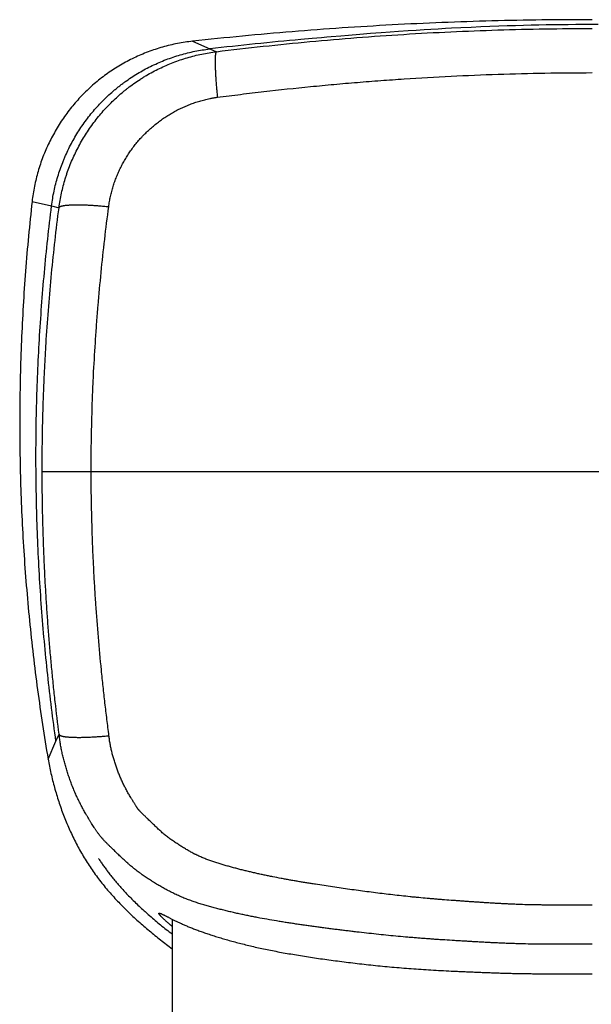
# Model space of a CAD drawing. Header units: millimetres. Extents: x -61 to 480, y -58 to 322.
# Tile 14 of 22: x 10 to 24, y 274 to 298. Entities that reach past the tile are written whole.
import ezdxf

# ---------------------------------------------------------------- set-up
doc = ezdxf.new("R2010")
doc.units = ezdxf.units.MM
doc.header["$LTSCALE"] = 23.1
doc.layers.get('0').update_dxf_attribs({"linetype": 'CONTINUOUS'})

msp = doc.modelspace()

# ---------------------------------------------------------------- linework, layer by layer
at = {"color": 7, "linetype": 'CONTINUOUS'}
for p, q in [((18.31, 297.377), (18.057, 297.357)), ((18.564, 297.397), (18.31, 297.377)), ((18.779, 297.413), (18.564, 297.397)), ((18.971, 297.426), (18.779, 297.413)), ((19.199, 297.442), (18.971, 297.426)), ((19.396, 297.455), (19.199, 297.442)), ((19.579, 297.467), (19.396, 297.455)), ((19.743, 297.477), (19.579, 297.467)), ((19.91, 297.486), (19.743, 297.477)), ((20.088, 297.496), (19.91, 297.486)), ((20.226, 297.503), (20.088, 297.496)), ((20.446, 297.515), (20.226, 297.503)), ((20.694, 297.526), (20.446, 297.515)), ((20.922, 297.536), (20.694, 297.526)), ((21.138, 297.545), (20.922, 297.536)), ((21.351, 297.552), (21.138, 297.545)), ((21.544, 297.559), (21.351, 297.552)), ((21.744, 297.565), (21.544, 297.559)), ((21.934, 297.57), (21.744, 297.565)), ((22.114, 297.574), (21.934, 297.57)), ((22.298, 297.578), (22.114, 297.574)), ((22.468, 297.582), (22.298, 297.578)), ((22.641, 297.584), (22.468, 297.582)), ((22.815, 297.587), (22.641, 297.584)), ((22.991, 297.588), (22.815, 297.587)), ((23.168, 297.59), (22.991, 297.588)), ((23.345, 297.591), (23.168, 297.59)), ((23.522, 297.591), (23.345, 297.591)), ((23.699, 297.591), (23.522, 297.591)), ((16.932, 297.26), (16.665, 297.237)), ((17.153, 297.279), (16.932, 297.26)), ((17.277, 297.29), (17.153, 297.279)), ((17.384, 297.3), (17.277, 297.29)), ((17.606, 297.319), (17.384, 297.3)), ((17.79, 297.335), (17.606, 297.319)), ((18.057, 297.357), (17.79, 297.335)), ((11.891, 277.842), (11.905, 277.822)), ((11.905, 277.822), (11.918, 277.802)), ((11.918, 277.802), (11.931, 277.783)), ((11.931, 277.783), (11.944, 277.764)), ((11.944, 277.764), (11.958, 277.744)), ((11.958, 277.744), (11.971, 277.725)), ((11.971, 277.725), (11.985, 277.706)), ((11.985, 277.706), (11.998, 277.687)), ((11.998, 277.687), (12.013, 277.666)), ((12.013, 277.666), (12.028, 277.646)), ((12.028, 277.646), (12.044, 277.624)), ((12.044, 277.624), (12.06, 277.603)), ((12.06, 277.603), (12.074, 277.583)), ((12.095, 277.556), (12.111, 277.535)), ((12.111, 277.535), (12.129, 277.511)), ((12.129, 277.511), (12.146, 277.49)), ((12.146, 277.49), (12.166, 277.465)), ((12.166, 277.465), (12.182, 277.445)), ((12.182, 277.445), (12.198, 277.425)), ((12.198, 277.425), (12.217, 277.402)), ((12.217, 277.402), (12.236, 277.378)), ((12.236, 277.378), (12.256, 277.355)), ((12.256, 277.355), (12.274, 277.333)), ((12.274, 277.333), (12.292, 277.312)), ((12.292, 277.312), (12.308, 277.293)), ((12.308, 277.293), (12.324, 277.274)), ((12.324, 277.274), (12.339, 277.257)), ((12.339, 277.257), (12.361, 277.231)), ((12.361, 277.231), (12.383, 277.207)), ((12.383, 277.207), (12.403, 277.185)), ((12.403, 277.185), (12.428, 277.157)), ((12.428, 277.157), (12.451, 277.132)), ((12.451, 277.132), (12.472, 277.108)), ((12.472, 277.108), (12.492, 277.087)), ((12.492, 277.087), (12.516, 277.061)), ((12.516, 277.061), (12.539, 277.037)), ((12.539, 277.037), (12.561, 277.013)), ((12.561, 277.013), (12.587, 276.987)), ((12.587, 276.987), (12.612, 276.961)), ((12.612, 276.961), (12.637, 276.936)), ((12.637, 276.936), (12.662, 276.91)), ((12.662, 276.91), (12.671, 276.902)), ((12.671, 276.902), (12.697, 276.876)), ((12.697, 276.876), (12.724, 276.85)), ((12.724, 276.85), (12.752, 276.821)), ((12.752, 276.821), (12.779, 276.796)), ((12.779, 276.796), (12.808, 276.768)), ((12.808, 276.768), (12.835, 276.742)), ((12.835, 276.742), (12.866, 276.713)), ((12.866, 276.713), (12.892, 276.689)), ((12.892, 276.689), (12.92, 276.663)), ((12.92, 276.663), (12.951, 276.634)), ((12.951, 276.634), (12.976, 276.612)), ((12.976, 276.612), (13.002, 276.589)), ((13.002, 276.589), (13.024, 276.569)), ((13.024, 276.569), (13.051, 276.545)), ((13.051, 276.545), (13.08, 276.519)), ((13.08, 276.519), (13.117, 276.487)), ((13.117, 276.487), (13.149, 276.46)), ((13.149, 276.46), (13.181, 276.432)), ((13.181, 276.432), (13.213, 276.405)), ((13.619, 276.433), (13.619, 273.474)), ((13.213, 276.405), (13.245, 276.378)), ((13.245, 276.378), (13.278, 276.351)), ((13.278, 276.351), (13.31, 276.324)), ((13.31, 276.324), (13.343, 276.297)), ((13.343, 276.297), (13.376, 276.271)), ((13.376, 276.271), (13.409, 276.244)), ((13.409, 276.244), (13.443, 276.217)), ((13.443, 276.217), (13.477, 276.19)), ((13.477, 276.19), (13.511, 276.163)), ((13.511, 276.163), (13.548, 276.134)), ((13.548, 276.134), (13.582, 276.108)), ((13.582, 276.108), (13.619, 276.08))]:
    msp.add_line(p, q, dxfattribs=at)
at = {"color": 9, "linetype": 'CONTINUOUS'}
for p, q in [((14.101, 297.198), (14.505, 297.015)), ((14.505, 297.015), (14.666, 296.95)), ((10.302, 293.41), (10.764, 293.303)), ((10.764, 293.303), (10.939, 293.258)), ((11.7, 287.02), (35.396, 287.02)), ((10.681, 280.219), (10.867, 280.641)), ((10.867, 280.641), (10.942, 280.809))]:
    msp.add_line(p, q, dxfattribs=at)
at = {"color": 7, "linetype": 'CONTINUOUS'}
for points in [[(11.876, 277.865), (11.878, 277.862), (11.891, 277.842)], [(12.074, 277.583), (12.078, 277.579), (12.095, 277.556)]]:
    msp.add_lwpolyline(points, dxfattribs=at)
msp.add_arc((23.623, 218.963), 78.583, 95.07914, 96.66309, dxfattribs=at)
for points, knots in [([(23.554, 297.706), (23.159, 297.707), (22.37, 297.702), (20.792, 297.672), (19.214, 297.609), (17.639, 297.513), (16.064, 297.396), (14.886, 297.283), (14.101, 297.198)], [0, 0, 0, 0, 0.125001, 0.250003, 0.5, 0.625001, 0.750003, 1, 1, 1, 1]), ([(14.101, 297.198), (14.041, 297.191), (13.921, 297.175), (13.743, 297.144), (13.566, 297.106), (13.391, 297.06), (13.218, 297.006), (13.047, 296.946), (12.879, 296.878), (12.714, 296.804), (12.552, 296.722), (12.394, 296.634), (12.24, 296.539), (12.089, 296.438), (11.944, 296.33), (11.803, 296.217), (11.667, 296.097), (11.536, 295.971), (11.411, 295.841), (11.291, 295.705), (11.178, 295.564), (11.07, 295.418), (10.968, 295.268), (10.873, 295.114), (10.784, 294.956), (10.702, 294.795), (10.627, 294.63), (10.558, 294.463), (10.497, 294.292), (10.443, 294.119), (10.396, 293.944), (10.357, 293.768), (10.325, 293.589), (10.309, 293.47), (10.302, 293.41)], [0, 0, 0, 0, 0.03125, 0.0625, 0.09375, 0.125, 0.15625, 0.1875, 0.21875, 0.25, 0.28125, 0.3125, 0.34375, 0.375, 0.40625, 0.4375, 0.46875, 0.5, 0.53125, 0.5625, 0.59375, 0.625, 0.65625, 0.6875, 0.71875, 0.75, 0.78125, 0.8125, 0.84375, 0.875, 0.90625, 0.9375, 0.96875, 1, 1, 1, 1]), ([(10.302, 293.41), (10.241, 292.861), (10.163, 292.037), (10.089, 290.937), (10.033, 289.835), (10.007, 288.732), (10.01, 287.628), (10.026, 286.801), (10.057, 285.974), (10.118, 284.873), (10.208, 283.773), (10.326, 282.676), (10.429, 281.855), (10.547, 281.036), (10.635, 280.491), (10.681, 280.219)], [0, 0, 0, 0, 0.124997, 0.187498, 0.249999, 0.374996, 0.437497, 0.499998, 0.562498, 0.624999, 0.749996, 0.812497, 0.874998, 0.937499, 1, 1, 1, 1]), ([(10.681, 280.219), (10.701, 280.106), (10.735, 279.937), (10.788, 279.714), (10.832, 279.547), (10.88, 279.382), (10.931, 279.217), (10.987, 279.054), (11.046, 278.892), (11.11, 278.732), (11.178, 278.574), (11.25, 278.417), (11.326, 278.263), (11.406, 278.11), (11.491, 277.96), (11.58, 277.813), (11.674, 277.668), (11.772, 277.527), (11.874, 277.388), (11.98, 277.252), (12.09, 277.12), (12.204, 276.99), (12.321, 276.863), (12.441, 276.74), (12.563, 276.619), (12.688, 276.5), (12.816, 276.384), (12.945, 276.27), (13.077, 276.159), (13.21, 276.05), (13.345, 275.942), (13.481, 275.837), (13.573, 275.768), (13.619, 275.734)], [0, 0, 0, 0, 0.062496, 0.093746, 0.124996, 0.156247, 0.187497, 0.218747, 0.249997, 0.281247, 0.312497, 0.343747, 0.374997, 0.406247, 0.437497, 0.468746, 0.499996, 0.531246, 0.562495, 0.593745, 0.624995, 0.656245, 0.687495, 0.718745, 0.749996, 0.781246, 0.812497, 0.843747, 0.874998, 0.906248, 0.937499, 0.968749, 1, 1, 1, 1]), ([(13.304, 276.569), (13.304, 276.57), (13.304, 276.571), (13.305, 276.572), (13.305, 276.573), (13.305, 276.574), (13.306, 276.574), (13.307, 276.575), (13.308, 276.575), (13.309, 276.576), (13.311, 276.576), (13.314, 276.576), (13.316, 276.576), (13.318, 276.576), (13.321, 276.576), (13.324, 276.575), (13.328, 276.574), (13.333, 276.572), (13.337, 276.571), (13.343, 276.569), (13.348, 276.567), (13.357, 276.563), (13.368, 276.559), (13.383, 276.552), (13.399, 276.544), (13.417, 276.536), (13.436, 276.526), (13.457, 276.516), (13.479, 276.504), (13.503, 276.492), (13.528, 276.479), (13.554, 276.466), (13.582, 276.451), (13.623, 276.431), (13.676, 276.404), (13.745, 276.371), (13.82, 276.336), (13.9, 276.3), (13.985, 276.263), (14.076, 276.226), (14.173, 276.189), (14.275, 276.151), (14.382, 276.113), (14.495, 276.075), (14.613, 276.036), (14.737, 275.998), (14.865, 275.96), (15.047, 275.909), (15.235, 275.859), (15.431, 275.811), (15.584, 275.775), (15.743, 275.74), (15.907, 275.706), (16.075, 275.673), (16.248, 275.641), (16.426, 275.61), (16.608, 275.579), (16.794, 275.549), (16.985, 275.52), (17.18, 275.492), (17.379, 275.464), (17.582, 275.438), (17.789, 275.412), (17.999, 275.387), (18.287, 275.354), (18.579, 275.324), (18.876, 275.297), (19.104, 275.278), (19.334, 275.261), (19.567, 275.245), (19.803, 275.23), (20.042, 275.217), (20.242, 275.207), (20.404, 275.2), (20.525, 275.194), (20.648, 275.189), (20.771, 275.183), (20.894, 275.178), (21.018, 275.173), (21.142, 275.169), (21.266, 275.164), (21.391, 275.16), (21.517, 275.156), (21.642, 275.153), (21.768, 275.15), (21.894, 275.148), (22.021, 275.146), (22.148, 275.145), (22.275, 275.144), (22.402, 275.143), (22.572, 275.143), (22.743, 275.144), (22.913, 275.144), (23.041, 275.144), (23.169, 275.144), (23.298, 275.144), (23.426, 275.144), (23.511, 275.144), (23.554, 275.143)], [0, 0, 0, 0, 0.00018, 0.000262, 0.000341, 0.000419, 0.000496, 0.000576, 0.000659, 0.000841, 0.001052, 0.001298, 0.001582, 0.001738, 0.001905, 0.00227, 0.002678, 0.003128, 0.003621, 0.004158, 0.004739, 0.005363, 0.006741, 0.008292, 0.010015, 0.011908, 0.013968, 0.016193, 0.018582, 0.02113, 0.023836, 0.026696, 0.029709, 0.03287, 0.039631, 0.046957, 0.054831, 0.063237, 0.072161, 0.081593, 0.091527, 0.101956, 0.112876, 0.124285, 0.136178, 0.14855, 0.161397, 0.174713, 0.202727, 0.217413, 0.232546, 0.248119, 0.264126, 0.280564, 0.297425, 0.314703, 0.332391, 0.35048, 0.368963, 0.387829, 0.407071, 0.426678, 0.44664, 0.466948, 0.487589, 0.529831, 0.551408, 0.573275, 0.595418, 0.617824, 0.64048, 0.663371, 0.686482, 0.698115, 0.709798, 0.721527, 0.733302, 0.745121, 0.756981, 0.768881, 0.780819, 0.792794, 0.804803, 0.816845, 0.828918, 0.841019, 0.853148, 0.865301, 0.877476, 0.889672, 0.901886, 0.92636, 0.938615, 0.950881, 0.963154, 0.975433, 0.987715, 1, 1, 1, 1]), ([(13.619, 276.262), (13.606, 276.272), (13.582, 276.292), (13.546, 276.322), (13.513, 276.35), (13.482, 276.377), (13.454, 276.403), (13.428, 276.427), (13.405, 276.449), (13.384, 276.469), (13.368, 276.485), (13.356, 276.497), (13.349, 276.506), (13.342, 276.514), (13.335, 276.521), (13.329, 276.528), (13.324, 276.534), (13.319, 276.54), (13.315, 276.546), (13.312, 276.551), (13.309, 276.555), (13.307, 276.559), (13.306, 276.562), (13.305, 276.563), (13.305, 276.565), (13.304, 276.567), (13.304, 276.568), (13.304, 276.569), (13.304, 276.569)], [0, 0, 0, 0, 0.110756, 0.215479, 0.314052, 0.40636, 0.492292, 0.571747, 0.644633, 0.710872, 0.770401, 0.797635, 0.823176, 0.847021, 0.869171, 0.889626, 0.908391, 0.925471, 0.940878, 0.954628, 0.966743, 0.977262, 0.981939, 0.986241, 0.990178, 0.993769, 0.997033, 1, 1, 1, 1])]:
    msp.add_open_spline(points, degree=3, knots=knots, dxfattribs=at)
at = {"color": 9, "linetype": 'CONTINUOUS'}
for points, knots in [([(14.666, 296.95), (15.034, 296.995), (15.771, 297.08), (16.878, 297.191), (17.987, 297.286), (19.098, 297.363), (20.211, 297.424), (21.325, 297.467), (22.439, 297.493), (23.182, 297.498), (23.554, 297.498)], [0, 0, 0, 0, 0.124797, 0.249673, 0.37462, 0.499626, 0.624679, 0.749767, 0.874878, 1, 1, 1, 1]), ([(10.764, 293.303), (10.771, 293.362), (10.788, 293.479), (10.821, 293.653), (10.862, 293.826), (10.909, 293.997), (10.964, 294.166), (11.015, 294.305), (11.06, 294.414), (11.107, 294.523), (11.169, 294.657), (11.251, 294.815), (11.339, 294.969), (11.433, 295.119), (11.533, 295.266), (11.64, 295.408), (11.752, 295.546), (11.87, 295.679), (11.993, 295.806), (12.121, 295.929), (12.232, 296.027), (12.323, 296.102), (12.393, 296.157), (12.464, 296.21), (12.56, 296.28), (12.682, 296.362), (12.833, 296.455), (12.988, 296.542), (13.147, 296.622), (13.308, 296.696), (13.473, 296.763), (13.64, 296.823), (13.81, 296.876), (13.981, 296.922), (14.155, 296.961), (14.329, 296.992), (14.446, 297.008), (14.505, 297.015)], [0, 0, 0, 0, 0.03118, 0.062399, 0.093649, 0.124921, 0.156205, 0.187488, 0.203127, 0.218762, 0.250022, 0.281272, 0.312516, 0.343757, 0.374999, 0.406245, 0.437497, 0.468752, 0.500008, 0.53126, 0.562507, 0.57813, 0.593751, 0.609371, 0.62499, 0.656227, 0.687468, 0.718716, 0.749973, 0.781239, 0.812517, 0.843802, 0.875084, 0.906354, 0.937603, 0.968821, 1, 1, 1, 1]), ([(10.939, 293.258), (10.946, 293.316), (10.964, 293.432), (10.998, 293.605), (11.038, 293.777), (11.078, 293.918), (11.114, 294.03), (11.152, 294.141), (11.203, 294.279), (11.272, 294.441), (11.348, 294.601), (11.429, 294.757), (11.517, 294.91), (11.611, 295.059), (11.712, 295.205), (11.818, 295.346), (11.929, 295.483), (12.027, 295.593), (12.108, 295.678), (12.19, 295.762), (12.297, 295.863), (12.408, 295.961), (12.498, 296.035), (12.591, 296.108), (12.709, 296.196), (12.831, 296.278), (12.931, 296.341), (13.031, 296.402), (13.16, 296.474), (13.317, 296.554), (13.478, 296.627), (13.641, 296.694), (13.807, 296.755), (13.975, 296.808), (14.146, 296.855), (14.318, 296.894), (14.491, 296.926), (14.608, 296.943), (14.666, 296.95)], [0, 0, 0, 0, 0.031177, 0.062383, 0.093607, 0.124837, 0.140453, 0.156067, 0.187293, 0.21852, 0.249751, 0.280987, 0.312229, 0.343474, 0.374724, 0.405977, 0.437232, 0.46849, 0.484121, 0.499753, 0.531017, 0.562284, 0.577919, 0.593554, 0.624825, 0.656096, 0.671733, 0.68737, 0.718641, 0.749913, 0.781184, 0.812454, 0.84372, 0.874983, 0.906247, 0.937511, 0.968767, 1, 1, 1, 1]), ([(14.666, 296.95), (14.666, 296.95), (14.665, 296.95), (14.664, 296.95), (14.662, 296.949), (14.66, 296.947), (14.658, 296.944), (14.656, 296.941), (14.654, 296.937), (14.652, 296.933), (14.65, 296.928), (14.649, 296.923), (14.647, 296.917), (14.646, 296.911), (14.644, 296.903), (14.643, 296.896), (14.642, 296.887), (14.641, 296.879), (14.639, 296.866), (14.638, 296.848), (14.636, 296.825), (14.635, 296.8), (14.634, 296.773), (14.634, 296.744), (14.634, 296.713), (14.634, 296.68), (14.635, 296.645), (14.635, 296.608), (14.637, 296.569), (14.638, 296.528), (14.641, 296.471), (14.645, 296.395), (14.651, 296.299), (14.658, 296.198), (14.667, 296.093), (14.677, 295.983), (14.684, 295.909), (14.688, 295.872)], [0, 0, 0, 0, 0.001059, 0.002139, 0.004425, 0.006974, 0.009867, 0.01316, 0.01689, 0.021081, 0.025751, 0.030911, 0.036569, 0.04273, 0.049398, 0.056574, 0.064259, 0.072454, 0.081157, 0.100082, 0.121017, 0.143938, 0.168816, 0.195617, 0.224302, 0.254828, 0.287151, 0.321221, 0.356986, 0.39439, 0.433375, 0.515842, 0.603869, 0.696901, 0.794349, 0.895597, 1, 1, 1, 1]), ([(14.688, 295.872), (14.871, 295.895), (15.238, 295.942), (15.973, 296.029), (16.709, 296.108), (17.446, 296.178), (18, 296.226), (18.554, 296.269), (19.293, 296.321), (20.218, 296.374), (21.329, 296.42), (22.441, 296.448), (23.183, 296.454), (23.554, 296.454)], [0, 0, 0, 0, 0.062395, 0.12481, 0.249698, 0.312168, 0.374653, 0.437152, 0.499662, 0.624712, 0.749791, 0.874891, 1, 1, 1, 1]), ([(12.116, 293.286), (12.121, 293.326), (12.133, 293.407), (12.157, 293.526), (12.18, 293.625), (12.202, 293.703), (12.225, 293.781), (12.257, 293.877), (12.3, 293.991), (12.348, 294.104), (12.4, 294.214), (12.457, 294.322), (12.518, 294.428), (12.583, 294.531), (12.652, 294.632), (12.726, 294.73), (12.79, 294.809), (12.843, 294.871), (12.877, 294.909), (12.905, 294.939), (12.933, 294.968), (12.969, 295.005), (13.012, 295.048), (13.057, 295.09), (13.102, 295.131), (13.164, 295.185), (13.242, 295.25), (13.34, 295.324), (13.44, 295.394), (13.544, 295.46), (13.649, 295.522), (13.793, 295.599), (13.942, 295.667), (14.094, 295.726), (14.21, 295.766), (14.308, 295.794), (14.387, 295.815), (14.447, 295.829), (14.497, 295.84), (14.537, 295.847), (14.567, 295.853), (14.597, 295.858), (14.637, 295.865), (14.668, 295.869), (14.688, 295.872)], [0, 0, 0, 0, 0.031095, 0.062205, 0.093331, 0.108901, 0.124474, 0.15563, 0.186799, 0.217982, 0.249178, 0.280387, 0.311606, 0.342837, 0.374079, 0.40533, 0.436592, 0.452227, 0.467864, 0.475683, 0.483504, 0.499145, 0.514788, 0.530433, 0.54608, 0.561729, 0.593029, 0.624336, 0.655648, 0.686965, 0.718285, 0.749608, 0.812241, 0.843561, 0.874875, 0.906179, 0.921828, 0.937472, 0.953112, 0.960931, 0.968748, 0.976563, 0.984377, 1, 1, 1, 1]), ([(10.867, 280.641), (10.793, 281.165), (10.695, 281.953), (10.59, 283.006), (10.525, 283.797), (10.472, 284.589), (10.433, 285.382), (10.407, 286.175), (10.389, 287.233), (10.398, 288.292), (10.433, 289.349), (10.473, 290.142), (10.525, 290.934), (10.613, 291.989), (10.698, 292.778), (10.764, 293.303)], [0, 0, 0, 0, 0.12498, 0.187484, 0.249991, 0.312498, 0.375002, 0.437503, 0.500002, 0.624997, 0.687501, 0.750009, 0.812516, 0.87502, 1, 1, 1, 1]), ([(10.541, 287.008), (10.541, 287.269), (10.545, 287.792), (10.559, 288.446), (10.578, 288.968), (10.595, 289.36), (10.615, 289.752), (10.646, 290.273), (10.693, 290.925), (10.761, 291.705), (10.843, 292.483), (10.905, 293), (10.939, 293.258)], [0, 0, 0, 0, 0.125151, 0.250308, 0.312886, 0.375462, 0.438033, 0.500596, 0.625687, 0.750703, 0.875526, 1, 1, 1, 1]), ([(10.939, 293.258), (10.939, 293.259), (10.94, 293.262), (10.941, 293.265), (10.944, 293.269), (10.947, 293.272), (10.95, 293.276), (10.954, 293.279), (10.959, 293.282), (10.965, 293.286), (10.971, 293.289), (10.978, 293.292), (10.985, 293.294), (10.993, 293.297), (11.002, 293.3), (11.011, 293.302), (11.021, 293.305), (11.032, 293.307), (11.043, 293.309), (11.059, 293.312), (11.08, 293.315), (11.108, 293.319), (11.138, 293.322), (11.17, 293.324), (11.205, 293.326), (11.241, 293.328), (11.28, 293.329), (11.321, 293.33), (11.363, 293.33), (11.408, 293.33), (11.454, 293.329), (11.502, 293.328), (11.569, 293.326), (11.656, 293.322), (11.765, 293.316), (11.879, 293.308), (11.996, 293.298), (12.076, 293.29), (12.116, 293.286)], [0, 0, 0, 0, 0.003253, 0.006615, 0.010167, 0.013979, 0.018104, 0.022587, 0.027461, 0.032751, 0.038475, 0.044649, 0.051283, 0.058385, 0.065961, 0.074014, 0.082548, 0.091563, 0.10106, 0.111039, 0.132434, 0.155733, 0.180911, 0.207936, 0.236772, 0.267375, 0.299701, 0.333697, 0.369309, 0.40648, 0.445148, 0.485249, 0.526716, 0.613464, 0.704804, 0.800113, 0.898738, 1, 1, 1, 1]), ([(11.7, 287.02), (11.7, 287.282), (11.704, 287.806), (11.721, 288.462), (11.74, 288.986), (11.765, 289.51), (11.796, 290.033), (11.833, 290.556), (11.875, 291.078), (11.934, 291.73), (12.018, 292.509), (12.082, 293.028), (12.116, 293.286)], [0, 0, 0, 0, 0.125179, 0.250358, 0.312947, 0.375534, 0.500687, 0.563247, 0.625786, 0.750769, 0.875549, 1, 1, 1, 1]), ([(10.541, 287.024), (10.541, 287.024), (10.541, 287.024), (10.541, 287.024), (10.542, 287.024), (10.542, 287.024), (10.542, 287.024), (10.542, 287.024), (10.543, 287.024), (10.544, 287.024), (10.545, 287.024), (10.546, 287.024), (10.547, 287.024), (10.548, 287.024), (10.55, 287.024), (10.552, 287.024), (10.555, 287.024), (10.558, 287.023), (10.563, 287.023), (10.569, 287.023), (10.575, 287.023), (10.582, 287.023), (10.59, 287.023), (10.598, 287.023), (10.61, 287.023), (10.627, 287.022), (10.649, 287.022), (10.673, 287.022), (10.7, 287.022), (10.729, 287.022), (10.761, 287.021), (10.795, 287.021), (10.831, 287.021), (10.869, 287.021), (10.909, 287.021), (10.966, 287.02), (11.042, 287.02), (11.139, 287.02), (11.241, 287.02), (11.35, 287.02), (11.463, 287.02), (11.58, 287.02), (11.66, 287.02), (11.7, 287.02)], [0, 0, 0, 0, 0.000051, 0.000133, 0.000249, 0.0004, 0.000586, 0.000806, 0.001353, 0.00204, 0.002868, 0.003837, 0.004946, 0.006196, 0.007587, 0.009118, 0.010789, 0.014552, 0.018874, 0.023753, 0.029187, 0.035173, 0.04171, 0.048793, 0.056421, 0.073296, 0.092303, 0.113411, 0.136583, 0.161777, 0.18895, 0.218055, 0.24904, 0.281852, 0.316433, 0.352723, 0.430172, 0.513659, 0.6026, 0.696373, 0.794325, 0.89577, 1, 1, 1, 1]), ([(10.942, 280.809), (10.909, 281.065), (10.863, 281.449), (10.807, 281.963), (10.769, 282.349), (10.733, 282.736), (10.7, 283.123), (10.671, 283.511), (10.644, 283.899), (10.62, 284.287), (10.6, 284.675), (10.582, 285.064), (10.568, 285.452), (10.556, 285.841), (10.548, 286.23), (10.543, 286.619), (10.541, 286.878), (10.541, 287.008)], [0, 0, 0, 0, 0.124572, 0.186966, 0.24941, 0.311891, 0.374401, 0.436933, 0.49948, 0.562038, 0.624602, 0.687169, 0.749737, 0.812305, 0.874871, 0.937437, 1, 1, 1, 1]), ([(12.122, 280.773), (12.105, 280.901), (12.073, 281.159), (12.027, 281.547), (11.983, 281.935), (11.93, 282.454), (11.87, 283.104), (11.82, 283.755), (11.786, 284.277), (11.764, 284.668), (11.745, 285.06), (11.724, 285.582), (11.706, 286.235), (11.701, 286.758), (11.7, 287.02)], [0, 0, 0, 0, 0.062221, 0.124528, 0.186906, 0.24934, 0.374329, 0.499417, 0.561982, 0.624554, 0.68713, 0.749707, 0.874857, 1, 1, 1, 1]), ([(10.942, 280.809), (10.942, 280.808), (10.942, 280.808), (10.942, 280.807), (10.942, 280.807), (10.942, 280.806), (10.942, 280.806), (10.943, 280.804), (10.943, 280.803), (10.944, 280.8), (10.946, 280.797), (10.949, 280.794), (10.953, 280.79), (10.957, 280.787), (10.962, 280.784), (10.967, 280.781), (10.973, 280.778), (10.98, 280.775), (10.987, 280.772), (10.995, 280.769), (11.004, 280.766), (11.013, 280.764), (11.023, 280.761), (11.034, 280.759), (11.045, 280.757), (11.057, 280.755), (11.069, 280.753), (11.082, 280.751), (11.096, 280.749), (11.115, 280.746), (11.14, 280.744), (11.173, 280.741), (11.207, 280.739), (11.244, 280.737), (11.282, 280.735), (11.323, 280.735), (11.366, 280.734), (11.411, 280.734), (11.457, 280.734), (11.505, 280.735), (11.573, 280.737), (11.66, 280.74), (11.77, 280.746), (11.884, 280.753), (12.002, 280.762), (12.081, 280.769), (12.122, 280.773)], [0, 0, 0, 0, 0.000602, 0.001001, 0.001385, 0.001788, 0.002586, 0.00339, 0.005018, 0.006685, 0.01017, 0.013917, 0.017983, 0.02241, 0.027234, 0.032478, 0.038162, 0.044301, 0.050904, 0.057979, 0.065533, 0.073568, 0.082088, 0.091087, 0.100563, 0.11052, 0.12096, 0.13188, 0.143279, 0.155154, 0.180314, 0.207331, 0.236164, 0.266772, 0.299107, 0.333119, 0.368752, 0.405949, 0.444647, 0.484782, 0.526286, 0.613117, 0.704547, 0.799947, 0.898659, 1, 1, 1, 1]), ([(23.554, 275.839), (23.477, 275.84), (23.36, 275.84), (23.205, 275.841), (23.089, 275.841), (22.972, 275.841), (22.817, 275.84), (22.662, 275.84), (22.507, 275.841), (22.391, 275.842), (22.275, 275.843), (22.119, 275.845), (21.964, 275.847), (21.809, 275.852), (21.713, 275.855), (21.635, 275.857), (21.558, 275.86), (21.461, 275.864), (21.345, 275.869), (21.228, 275.875), (21.112, 275.881), (20.996, 275.887), (20.88, 275.893), (20.764, 275.9), (20.648, 275.907), (20.551, 275.912), (20.474, 275.917), (20.396, 275.921), (20.261, 275.929), (20.106, 275.939), (19.952, 275.949), (19.836, 275.957), (19.72, 275.965), (19.604, 275.974), (19.488, 275.983), (19.372, 275.992), (19.256, 276.001), (19.102, 276.015), (18.909, 276.032), (18.678, 276.055), (18.447, 276.079), (18.216, 276.104), (18.024, 276.126), (17.87, 276.144), (17.755, 276.158), (17.64, 276.172), (17.524, 276.186), (17.409, 276.201), (17.294, 276.215), (17.179, 276.231), (17.064, 276.246), (16.949, 276.262), (16.834, 276.278), (16.72, 276.294), (16.605, 276.311), (16.49, 276.328), (16.376, 276.345), (16.261, 276.363), (16.108, 276.388), (15.918, 276.42), (15.728, 276.454), (15.576, 276.483), (15.462, 276.506), (15.348, 276.529), (15.235, 276.553), (15.122, 276.578), (15.009, 276.604), (14.896, 276.631), (14.802, 276.654), (14.727, 276.673), (14.671, 276.687), (14.615, 276.702), (14.559, 276.717), (14.503, 276.733), (14.447, 276.748), (14.391, 276.765), (14.335, 276.781), (14.28, 276.798), (14.206, 276.822), (14.114, 276.852), (14.023, 276.885), (13.951, 276.913), (13.897, 276.934), (13.843, 276.956), (13.79, 276.979), (13.737, 277.003), (13.684, 277.028), (13.632, 277.053), (13.562, 277.088), (13.477, 277.133), (13.392, 277.18), (13.325, 277.219), (13.275, 277.249), (13.225, 277.279), (13.184, 277.305), (13.151, 277.325), (13.118, 277.346), (13.077, 277.372), (13.029, 277.404), (12.98, 277.436), (12.932, 277.469), (12.893, 277.497), (12.861, 277.519), (12.83, 277.542), (12.791, 277.571), (12.753, 277.601), (12.722, 277.625), (12.692, 277.649), (12.655, 277.68), (12.618, 277.711), (12.588, 277.737), (12.559, 277.762), (12.523, 277.795), (12.48, 277.834), (12.438, 277.873), (12.395, 277.913), (12.353, 277.954), (12.311, 277.994), (12.27, 278.035), (12.228, 278.075), (12.193, 278.109), (12.165, 278.136), (12.145, 278.156), (12.124, 278.177), (12.103, 278.197), (12.083, 278.217), (12.062, 278.238), (12.042, 278.259), (12.021, 278.28), (12.001, 278.301), (11.985, 278.319), (11.972, 278.333), (11.959, 278.347), (11.943, 278.366), (11.924, 278.388), (11.909, 278.407), (11.897, 278.422), (11.885, 278.437), (11.87, 278.456), (11.853, 278.48), (11.836, 278.504), (11.82, 278.527), (11.803, 278.552), (11.787, 278.576), (11.766, 278.608), (11.74, 278.649), (11.715, 278.69), (11.694, 278.723), (11.679, 278.748), (11.664, 278.773), (11.644, 278.806), (11.624, 278.839), (11.604, 278.872), (11.585, 278.906), (11.551, 278.964), (11.513, 279.032), (11.476, 279.1), (11.449, 279.152), (11.423, 279.203), (11.397, 279.256), (11.372, 279.308), (11.34, 279.378), (11.301, 279.467), (11.257, 279.575), (11.222, 279.665), (11.196, 279.738), (11.177, 279.793), (11.158, 279.848), (11.14, 279.903), (11.123, 279.958), (11.106, 280.014), (11.09, 280.07), (11.074, 280.126), (11.059, 280.182), (11.039, 280.257), (11.017, 280.351), (10.993, 280.464), (10.976, 280.559), (10.964, 280.636), (10.953, 280.713), (10.946, 280.77), (10.942, 280.809)], [0, 0, 0, 0, 0.015646, 0.023469, 0.031291, 0.039114, 0.046936, 0.06258, 0.070401, 0.078223, 0.086044, 0.093865, 0.109507, 0.117328, 0.125149, 0.12906, 0.13297, 0.140791, 0.148611, 0.156431, 0.164251, 0.172071, 0.179891, 0.18771, 0.195528, 0.203346, 0.207255, 0.211163, 0.21898, 0.234613, 0.242428, 0.250243, 0.258058, 0.265872, 0.273685, 0.281499, 0.289312, 0.297124, 0.312748, 0.32837, 0.34399, 0.359607, 0.375222, 0.383028, 0.390834, 0.398639, 0.406444, 0.414247, 0.42205, 0.429852, 0.437653, 0.445454, 0.453253, 0.461053, 0.468851, 0.476649, 0.484447, 0.492244, 0.500042, 0.515636, 0.53123, 0.539028, 0.546826, 0.554625, 0.562424, 0.570223, 0.578023, 0.585824, 0.593625, 0.597526, 0.601427, 0.605329, 0.60923, 0.613133, 0.617035, 0.620938, 0.624841, 0.628745, 0.632649, 0.640458, 0.64827, 0.652177, 0.656084, 0.659991, 0.663899, 0.667807, 0.671716, 0.675625, 0.679535, 0.687355, 0.695176, 0.699087, 0.702998, 0.706909, 0.710821, 0.712776, 0.714732, 0.718643, 0.722554, 0.726466, 0.730377, 0.734288, 0.736244, 0.7382, 0.742111, 0.746023, 0.747978, 0.749934, 0.753846, 0.757757, 0.759713, 0.761669, 0.765581, 0.769492, 0.773403, 0.777314, 0.781224, 0.785134, 0.789045, 0.792955, 0.796865, 0.798821, 0.800777, 0.802732, 0.804688, 0.806644, 0.808599, 0.810555, 0.812511, 0.814466, 0.816421, 0.817399, 0.818376, 0.820331, 0.822285, 0.82424, 0.825217, 0.826195, 0.82815, 0.830106, 0.832062, 0.834017, 0.835973, 0.837929, 0.839884, 0.843792, 0.847698, 0.849651, 0.851604, 0.853556, 0.855509, 0.859414, 0.861368, 0.863321, 0.867228, 0.875043, 0.878952, 0.88286, 0.886769, 0.890677, 0.894586, 0.898494, 0.906308, 0.914121, 0.921932, 0.925837, 0.929741, 0.933645, 0.937549, 0.941453, 0.945356, 0.94926, 0.953163, 0.957067, 0.96097, 0.968777, 0.976584, 0.98439, 0.988293, 0.992196, 1, 1, 1, 1]), ([(23.554, 276.765), (23.519, 276.765), (23.468, 276.765), (23.4, 276.765), (23.331, 276.766), (23.246, 276.766), (23.143, 276.766), (23.04, 276.766), (22.903, 276.766), (22.732, 276.767), (22.561, 276.767), (22.424, 276.768), (22.321, 276.77), (22.219, 276.771), (22.082, 276.774), (21.945, 276.777), (21.808, 276.782), (21.705, 276.786), (21.603, 276.79), (21.5, 276.796), (21.398, 276.801), (21.295, 276.807), (21.193, 276.813), (21.09, 276.819), (20.988, 276.826), (20.885, 276.833), (20.783, 276.839), (20.68, 276.846), (20.578, 276.853), (20.475, 276.861), (20.373, 276.868), (20.236, 276.878), (20.1, 276.888), (19.963, 276.899), (19.861, 276.907), (19.759, 276.916), (19.622, 276.928), (19.486, 276.94), (19.35, 276.953), (19.213, 276.967), (19.043, 276.985), (18.839, 277.008), (18.635, 277.032), (18.431, 277.057), (18.228, 277.083), (18.024, 277.11), (17.753, 277.147), (17.482, 277.186), (17.211, 277.227), (17.042, 277.253), (16.907, 277.275), (16.806, 277.291), (16.704, 277.308), (16.603, 277.325), (16.502, 277.342), (16.401, 277.36), (16.3, 277.378), (16.165, 277.403), (16.031, 277.429), (15.897, 277.456), (15.796, 277.477), (15.696, 277.499), (15.596, 277.521), (15.496, 277.544), (15.396, 277.568), (15.296, 277.592), (15.196, 277.617), (15.114, 277.639), (15.048, 277.657), (14.998, 277.67), (14.949, 277.684), (14.899, 277.698), (14.85, 277.712), (14.784, 277.731), (14.719, 277.751), (14.653, 277.772), (14.605, 277.788), (14.556, 277.804), (14.507, 277.821), (14.459, 277.838), (14.411, 277.857), (14.363, 277.875), (14.316, 277.895), (14.269, 277.916), (14.222, 277.937), (14.184, 277.956), (14.153, 277.971), (14.122, 277.987), (14.085, 278.007), (14.04, 278.031), (13.995, 278.057), (13.951, 278.083), (13.907, 278.11), (13.863, 278.137), (13.82, 278.164), (13.777, 278.192), (13.734, 278.22), (13.691, 278.248), (13.649, 278.277), (13.606, 278.306), (13.565, 278.336), (13.524, 278.367), (13.483, 278.398), (13.443, 278.43), (13.404, 278.463), (13.365, 278.496), (13.327, 278.531), (13.289, 278.565), (13.251, 278.6), (13.214, 278.636), (13.177, 278.671), (13.141, 278.707), (13.104, 278.743), (13.067, 278.778), (13.036, 278.808), (13.012, 278.832), (12.993, 278.85), (12.975, 278.868), (12.957, 278.886), (12.938, 278.903), (12.92, 278.921), (12.901, 278.939), (12.886, 278.954), (12.874, 278.966), (12.865, 278.976), (12.856, 278.985), (12.849, 278.992), (12.843, 278.999), (12.839, 279.003), (12.835, 279.007), (12.832, 279.011), (12.83, 279.013), (12.828, 279.015), (12.826, 279.018), (12.824, 279.02), (12.822, 279.023), (12.82, 279.025), (12.817, 279.029), (12.814, 279.033), (12.81, 279.038), (12.806, 279.045), (12.799, 279.054), (12.792, 279.065), (12.785, 279.075), (12.778, 279.086), (12.771, 279.097), (12.764, 279.107), (12.755, 279.122), (12.743, 279.14), (12.73, 279.161), (12.716, 279.183), (12.703, 279.205), (12.689, 279.226), (12.676, 279.248), (12.663, 279.27), (12.645, 279.299), (12.623, 279.336), (12.597, 279.38), (12.572, 279.424), (12.546, 279.469), (12.522, 279.514), (12.498, 279.559), (12.475, 279.605), (12.452, 279.65), (12.43, 279.697), (12.409, 279.743), (12.382, 279.806), (12.35, 279.885), (12.32, 279.965), (12.298, 280.029), (12.281, 280.077), (12.265, 280.126), (12.245, 280.191), (12.221, 280.272), (12.198, 280.355), (12.182, 280.421), (12.171, 280.471), (12.16, 280.52), (12.15, 280.571), (12.142, 280.621), (12.134, 280.671), (12.127, 280.722), (12.123, 280.756), (12.122, 280.773)], [0, 0, 0, 0, 0.00782, 0.01173, 0.01564, 0.02346, 0.03128, 0.0391, 0.04692, 0.06256, 0.078199, 0.086019, 0.093839, 0.101658, 0.109478, 0.125117, 0.132937, 0.140757, 0.148577, 0.156397, 0.164216, 0.172036, 0.179856, 0.187676, 0.195496, 0.203316, 0.211135, 0.218955, 0.226774, 0.234594, 0.242413, 0.250232, 0.26587, 0.273689, 0.281508, 0.289327, 0.297146, 0.312783, 0.320602, 0.328421, 0.344058, 0.359695, 0.375332, 0.390968, 0.406605, 0.42224, 0.437876, 0.469144, 0.484778, 0.500411, 0.508227, 0.516043, 0.523859, 0.531675, 0.539491, 0.547307, 0.555123, 0.562938, 0.57857, 0.586386, 0.594202, 0.602018, 0.609835, 0.617651, 0.625468, 0.633285, 0.641102, 0.64892, 0.652829, 0.656737, 0.660646, 0.664555, 0.668464, 0.672373, 0.680192, 0.684101, 0.688011, 0.69192, 0.69583, 0.69974, 0.70365, 0.70756, 0.71147, 0.71538, 0.71929, 0.723199, 0.725154, 0.727109, 0.731017, 0.734926, 0.738834, 0.742742, 0.74665, 0.750558, 0.754465, 0.758373, 0.76228, 0.766188, 0.770095, 0.774002, 0.777909, 0.781815, 0.785721, 0.789626, 0.793531, 0.797435, 0.801338, 0.805242, 0.809145, 0.813048, 0.816952, 0.820856, 0.82476, 0.828666, 0.832571, 0.834524, 0.836477, 0.83843, 0.840384, 0.842337, 0.844291, 0.846244, 0.848198, 0.849174, 0.850151, 0.851128, 0.852104, 0.852593, 0.853081, 0.853569, 0.853813, 0.854057, 0.854301, 0.854545, 0.854789, 0.855033, 0.855276, 0.85552, 0.856007, 0.856495, 0.856982, 0.857956, 0.85893, 0.859904, 0.860878, 0.861851, 0.862825, 0.863799, 0.865746, 0.867693, 0.869641, 0.871588, 0.873536, 0.875483, 0.877431, 0.879379, 0.883275, 0.887171, 0.891067, 0.894964, 0.89886, 0.902755, 0.90665, 0.910545, 0.914439, 0.918332, 0.922225, 0.930009, 0.937791, 0.941682, 0.945573, 0.949464, 0.953354, 0.961134, 0.968913, 0.972801, 0.97669, 0.980577, 0.984464, 0.98835, 0.992234, 0.996118, 1, 1, 1, 1])]:
    msp.add_open_spline(points, degree=3, knots=knots, dxfattribs=at)

doc.saveas('drawing.dxf')
